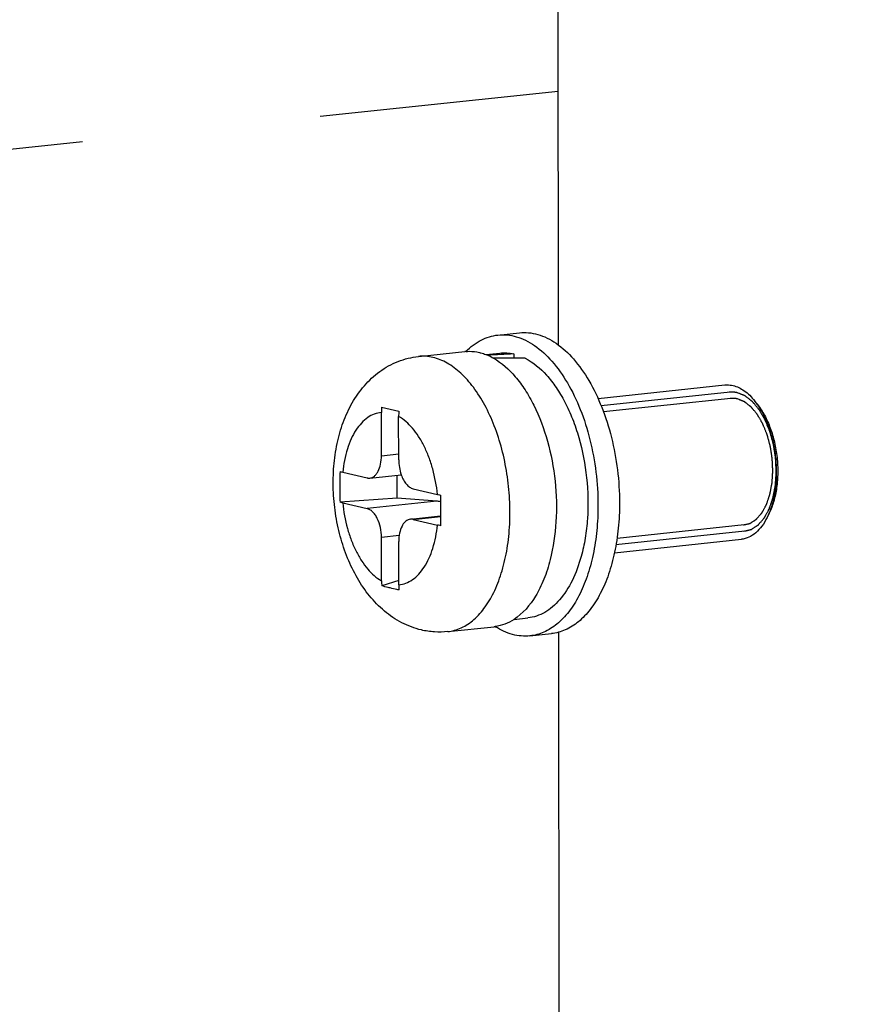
# Model space of a CAD drawing. Header units: millimetres. Extents: x 0 to 2731, y -3524 to -2222.
# Tile 180 of 221: x 1904 to 1920, y -2584 to -2565. Entities that reach past the tile are written whole.
import ezdxf

# ---------------------------------------------------------------- set-up
doc = ezdxf.new("R2010")
doc.units = ezdxf.units.MM
doc.header["$LTSCALE"] = 46.255
doc.linetypes.add('DASHED', pattern=[0.2, 0.1, -0.1])
doc.layers.add('00_COMPONENTS', color=7, linetype='CONTINUOUS')
doc.layers.add('50_ALL_DETAILS', color=7, linetype='CONTINUOUS')

msp = doc.modelspace()

# ---------------------------------------------------------------- linework, layer by layer
at = {"layer": '00_COMPONENTS', "color": 7}
for p, q in [((1914.586, -2571.433), (1914.578, -2562.923)), ((1913.416, -2571.239), (1913.832, -2571.195)), ((1911.88, -2571.654), (1912.777, -2571.558)), ((1913.182, -2571.616), (1913.453, -2571.587)), ((1913.723, -2571.605), (1913.723, -2571.685)), ((1915.352, -2572.466), (1917.806, -2572.205)), ((1918.438, -2572.585), (1918.382, -2572.515)), ((1911.164, -2573.573), (1911.163, -2572.736)), ((1911.167, -2572.635), (1911.332, -2572.674)), ((1911.332, -2572.674), (1911.5, -2572.714)), ((1911.497, -2573.651), (1911.496, -2572.814)), ((1910.415, -2573.891), (1910.886, -2574.002)), ((1910.939, -2574.005), (1911.546, -2573.941)), ((1911.465, -2574.392), (1911.465, -2573.949)), ((1911.776, -2574.21), (1912.247, -2574.321)), ((1911.465, -2574.392), (1910.363, -2574.47)), ((1912.232, -2574.451), (1911.465, -2574.392)), ((1910.415, -2574.484), (1910.887, -2574.594)), ((1911.724, -2574.799), (1912.306, -2574.737)), ((1911.776, -2574.803), (1912.248, -2574.913)), ((1918.661, -2574.685), (1918.622, -2574.765)), ((1911.166, -2575.99), (1911.165, -2575.153)), ((1915.67, -2575.449), (1918.123, -2575.189)), ((1911.5, -2576.069), (1911.499, -2575.231)), ((1911.5, -2575.986), (1911.17, -2576.09)), ((1913.727, -2576.737), (1913.997, -2576.708)), ((1912.445, -2576.974), (1913.343, -2576.878)), ((1914.035, -2577.056), (1914.45, -2577.012)), ((1914.666, -2649.331), (1914.592, -2576.985))]:
    msp.add_line(p, q, dxfattribs=at)
at = {"layer": '00_COMPONENTS', "color": 4}
for p, q in [((1917.905, -2572.346), (1915.414, -2572.611)), ((1917.918, -2572.465), (1915.459, -2572.727)), ((1911.164, -2573.573), (1911.497, -2573.538)), ((1912.232, -2574.451), (1910.887, -2574.594)), ((1911.776, -2574.803), (1912.306, -2574.746)), ((1918.191, -2575.031), (1915.699, -2575.295)), ((1918.178, -2574.911), (1915.719, -2575.172)), ((1911.507, -2575.117), (1911.165, -2575.153))]:
    msp.add_line(p, q, dxfattribs=at)
at = {"layer": '00_COMPONENTS', "color": 7}
for centre, radius, start, end in [((1912.863, -2572.36), 0.806, 94.6824, 96.0705), ((1912.386, -2572.735), 1.223, 175.3432, 180.0511), ((1912.719, -2572.813), 1.223, 175.3432, 180.0511), ((1937.73, -2574.599), 25.424, 179.401, 180.311), ((1933.669, -2574.649), 21.363, 180.2384, 180.7445), ((1917.313, -2574.129), 1.456, 337.5819, 337.8692), ((1912.358, -2575.99), 1.192, 180.045, 184.8355), ((1912.691, -2576.068), 1.192, 180.045, 184.8355), ((1913.258, -2576.077), 0.806, 276.0706, 277.3964), ((1914.133, -2575.681), 1.423, 237.1594, 237.3895)]:
    msp.add_arc(centre, radius, start, end, dxfattribs=at)
for centre, major_axis, ratio, start_param, end_param in [((1913.725, -2574.148), (7.139, 0.309), 0.355602, 1.555747, 1.626502), ((1912.839, -2574.242), (7.139, 0.309), 0.355602, 1.399775, 1.486305), ((1912.232, -2574.945), (0.456, -0.27), 0.911488, 1.922043, 2.066299)]:
    msp.add_ellipse(centre, major_axis=major_axis, ratio=ratio, start_param=start_param, end_param=end_param, dxfattribs=at)
for points, knots in [([(1913.832, -2571.195), (1913.89, -2571.189), (1914.011, -2571.188), (1914.192, -2571.223), (1914.372, -2571.294), (1914.615, -2571.438), (1914.902, -2571.707), (1915.197, -2572.129), (1915.441, -2572.642), (1915.625, -2573.223), (1915.74, -2573.845), (1915.767, -2574.271), (1915.767, -2574.485)], [0, 0, 0, 0, 0.042364, 0.085883, 0.131569, 0.180207, 0.287977, 0.410865, 0.54738, 0.694164, 0.846719, 1, 1, 1, 1]), ([(1912.797, -2571.556), (1912.884, -2571.47), (1913.029, -2571.358), (1913.249, -2571.268), (1913.36, -2571.245), (1913.416, -2571.239)], [0, 0, 0, 0, 0.520595, 0.763195, 1, 1, 1, 1]), ([(1913.416, -2571.239), (1913.475, -2571.233), (1913.595, -2571.232), (1913.776, -2571.268), (1913.956, -2571.338), (1914.199, -2571.482), (1914.487, -2571.751), (1914.781, -2572.173), (1915.026, -2572.686), (1915.21, -2573.267), (1915.324, -2573.889), (1915.351, -2574.315), (1915.351, -2574.529)], [0, 0, 0, 0, 0.042364, 0.085883, 0.131569, 0.180207, 0.287977, 0.410865, 0.54738, 0.694164, 0.846719, 1, 1, 1, 1]), ([(1912.797, -2571.557), (1912.818, -2571.555), (1912.906, -2571.551), (1912.993, -2571.562), (1913.058, -2571.577)], [0, 0, 0, 0, 0.247196, 1, 1, 1, 1]), ([(1913.058, -2571.577), (1913.068, -2571.579), (1913.11, -2571.59), (1913.152, -2571.604), (1913.182, -2571.615)], [0, 0, 0, 0, 0.246421, 1, 1, 1, 1]), ([(1913.453, -2571.587), (1913.497, -2571.582), (1913.588, -2571.581), (1913.678, -2571.594), (1913.723, -2571.605)], [0, 0, 0, 0, 0.495077, 1, 1, 1, 1]), ([(1911.936, -2576.942), (1911.805, -2576.911), (1911.549, -2576.815), (1911.211, -2576.585), (1910.924, -2576.289), (1910.688, -2575.941), (1910.499, -2575.552), (1910.359, -2575.129), (1910.267, -2574.685), (1910.225, -2574.231), (1910.235, -2573.78), (1910.297, -2573.342), (1910.395, -2572.995), (1910.502, -2572.734), (1910.627, -2572.491), (1910.822, -2572.211), (1911.121, -2571.932), (1911.479, -2571.734), (1911.745, -2571.668), (1911.88, -2571.654)], [0, 0, 0, 0, 0.059599, 0.11915, 0.179293, 0.240908, 0.304557, 0.370214, 0.437273, 0.504742, 0.571519, 0.636689, 0.699782, 0.730593, 0.760987, 0.82088, 0.88038, 0.940067, 1, 1, 1, 1]), ([(1913.182, -2571.615), (1913.195, -2571.62), (1913.246, -2571.641), (1913.295, -2571.666), (1913.331, -2571.686)], [0, 0, 0, 0, 0.244825, 1, 1, 1, 1]), ([(1913.331, -2571.686), (1913.492, -2571.777), (1913.712, -2571.977), (1913.951, -2572.303), (1914.059, -2572.496), (1914.11, -2572.598)], [0, 0, 0, 0, 0.455547, 0.717299, 1, 1, 1, 1]), ([(1913.945, -2571.688), (1914.101, -2571.768), (1914.316, -2571.951), (1914.551, -2572.256), (1914.658, -2572.438), (1914.709, -2572.534)], [0, 0, 0, 0, 0.454531, 0.716393, 1, 1, 1, 1]), ([(1917.806, -2572.205), (1917.819, -2572.204), (1917.872, -2572.201), (1917.925, -2572.207), (1917.963, -2572.216)], [0, 0, 0, 0, 0.247354, 1, 1, 1, 1]), ([(1917.963, -2572.216), (1918.001, -2572.224), (1918.077, -2572.252), (1918.185, -2572.317), (1918.289, -2572.405), (1918.352, -2572.476), (1918.382, -2572.515)], [0, 0, 0, 0, 0.221413, 0.459856, 0.718835, 1, 1, 1, 1]), ([(1914.709, -2572.534), (1914.764, -2572.641), (1914.866, -2572.866), (1915.029, -2573.35), (1915.152, -2573.996), (1915.167, -2574.653), (1915.11, -2575.161), (1915.058, -2575.402), (1915.026, -2575.518)], [0, 0, 0, 0, 0.117775, 0.24169, 0.5, 0.75831, 0.882225, 1, 1, 1, 1]), ([(1918.382, -2572.515), (1918.387, -2572.52), (1918.405, -2572.544), (1918.422, -2572.568), (1918.435, -2572.586)], [0, 0, 0, 0, 0.246123, 1, 1, 1, 1]), ([(1914.11, -2572.598), (1914.22, -2572.819), (1914.398, -2573.3), (1914.541, -2574.061), (1914.561, -2574.835), (1914.488, -2575.343), (1914.427, -2575.582)], [0, 0, 0, 0, 0.242241, 0.5, 0.757759, 1, 1, 1, 1]), ([(1918.435, -2572.586), (1918.482, -2572.654), (1918.567, -2572.803), (1918.667, -2573.05), (1918.742, -2573.321), (1918.788, -2573.605), (1918.804, -2573.892), (1918.789, -2574.173), (1918.744, -2574.436), (1918.692, -2574.6), (1918.661, -2574.677)], [0, 0, 0, 0, 0.113607, 0.236606, 0.366336, 0.499593, 0.632906, 0.762801, 0.88606, 1, 1, 1, 1]), ([(1918.438, -2572.585), (1918.488, -2572.649), (1918.581, -2572.795), (1918.69, -2573.041), (1918.769, -2573.315), (1918.818, -2573.606), (1918.832, -2573.901), (1918.811, -2574.186), (1918.757, -2574.449), (1918.697, -2574.611), (1918.661, -2574.685)], [0, 0, 0, 0, 0.111528, 0.234201, 0.364978, 0.5, 0.635023, 0.7658, 0.888472, 1, 1, 1, 1]), ([(1910.939, -2574.005), (1910.954, -2574.003), (1910.987, -2573.995), (1911.031, -2573.967), (1911.07, -2573.925), (1911.116, -2573.85), (1911.154, -2573.731), (1911.164, -2573.628), (1911.164, -2573.573)], [0, 0, 0, 0, 0.090832, 0.187472, 0.29424, 0.413318, 0.687749, 1, 1, 1, 1]), ([(1911.497, -2573.651), (1911.497, -2573.701), (1911.506, -2573.799), (1911.53, -2573.895), (1911.546, -2573.941)], [0, 0, 0, 0, 0.505754, 1, 1, 1, 1]), ([(1910.363, -2573.878), (1910.361, -2573.976), (1910.36, -2574.174), (1910.362, -2574.371), (1910.363, -2574.47)], [0, 0, 0, 0, 0.500239, 1, 1, 1, 1]), ([(1910.363, -2573.878), (1910.367, -2573.879), (1910.384, -2573.884), (1910.401, -2573.888), (1910.415, -2573.891)], [0, 0, 0, 0, 0.235917, 1, 1, 1, 1]), ([(1910.886, -2574.002), (1910.891, -2574.003), (1910.908, -2574.006), (1910.926, -2574.007), (1910.939, -2574.005)], [0, 0, 0, 0, 0.2545, 1, 1, 1, 1]), ([(1911.546, -2573.941), (1911.558, -2573.975), (1911.586, -2574.039), (1911.64, -2574.121), (1911.703, -2574.181), (1911.752, -2574.205), (1911.776, -2574.21)], [0, 0, 0, 0, 0.299398, 0.567591, 0.799959, 1, 1, 1, 1]), ([(1912.247, -2574.321), (1912.252, -2574.322), (1912.272, -2574.327), (1912.292, -2574.331), (1912.307, -2574.334)], [0, 0, 0, 0, 0.238349, 1, 1, 1, 1]), ([(1910.415, -2574.484), (1910.411, -2574.483), (1910.393, -2574.478), (1910.376, -2574.474), (1910.363, -2574.47)], [0, 0, 0, 0, 0.263987, 1, 1, 1, 1]), ([(1911.165, -2575.153), (1911.165, -2575.088), (1911.151, -2574.961), (1911.102, -2574.814), (1911.045, -2574.715), (1910.997, -2574.657), (1910.945, -2574.615), (1910.906, -2574.599), (1910.887, -2574.594)], [0, 0, 0, 0, 0.294945, 0.573854, 0.699077, 0.811711, 0.91141, 1, 1, 1, 1]), ([(1915.351, -2574.529), (1915.351, -2574.693), (1915.336, -2575.013), (1915.267, -2575.476), (1915.152, -2575.901), (1914.996, -2576.275), (1914.801, -2576.588), (1914.573, -2576.83), (1914.355, -2576.97), (1914.173, -2577.034), (1914.081, -2577.051), (1914.035, -2577.056)], [0, 0, 0, 0, 0.15955, 0.31225, 0.455402, 0.586961, 0.705884, 0.812513, 0.909035, 0.9549, 1, 1, 1, 1]), ([(1915.767, -2574.485), (1915.767, -2574.649), (1915.752, -2574.969), (1915.682, -2575.432), (1915.568, -2575.857), (1915.411, -2576.231), (1915.217, -2576.543), (1914.989, -2576.786), (1914.77, -2576.925), (1914.588, -2576.99), (1914.496, -2577.007), (1914.45, -2577.012)], [0, 0, 0, 0, 0.15955, 0.31225, 0.455402, 0.586961, 0.705884, 0.812513, 0.909035, 0.9549, 1, 1, 1, 1]), ([(1911.724, -2574.799), (1911.708, -2574.801), (1911.676, -2574.81), (1911.632, -2574.838), (1911.593, -2574.88), (1911.546, -2574.954), (1911.508, -2575.074), (1911.499, -2575.177), (1911.499, -2575.231)], [0, 0, 0, 0, 0.090832, 0.187472, 0.29424, 0.413318, 0.687749, 1, 1, 1, 1]), ([(1911.776, -2574.803), (1911.772, -2574.802), (1911.755, -2574.798), (1911.737, -2574.798), (1911.724, -2574.799)], [0, 0, 0, 0, 0.2545, 1, 1, 1, 1]), ([(1918.622, -2574.765), (1918.593, -2574.824), (1918.529, -2574.932), (1918.409, -2575.065), (1918.273, -2575.155), (1918.173, -2575.183), (1918.123, -2575.189)], [0, 0, 0, 0, 0.289826, 0.548722, 0.781857, 1, 1, 1, 1]), ([(1918.658, -2574.684), (1918.655, -2574.691), (1918.644, -2574.718), (1918.631, -2574.745), (1918.622, -2574.765)], [0, 0, 0, 0, 0.253896, 1, 1, 1, 1]), ([(1912.308, -2574.926), (1912.303, -2574.925), (1912.282, -2574.921), (1912.262, -2574.917), (1912.248, -2574.913)], [0, 0, 0, 0, 0.261549, 1, 1, 1, 1]), ([(1914.427, -2575.582), (1914.395, -2575.711), (1914.335, -2575.897), (1914.232, -2576.129), (1914.076, -2576.415), (1913.898, -2576.626), (1913.727, -2576.738)], [0, 0, 0, 0, 0.289402, 0.424751, 0.55343, 1, 1, 1, 1]), ([(1915.026, -2575.518), (1914.981, -2575.68), (1914.874, -2575.977), (1914.67, -2576.303), (1914.477, -2576.497), (1914.326, -2576.605), (1914.166, -2576.678), (1914.053, -2576.702), (1913.997, -2576.708)], [0, 0, 0, 0, 0.3024, 0.566338, 0.684481, 0.794666, 0.898925, 1, 1, 1, 1]), ([(1911.335, -2576.13), (1911.321, -2576.126), (1911.266, -2576.113), (1911.211, -2576.1), (1911.17, -2576.09)], [0, 0, 0, 0, 0.251904, 1, 1, 1, 1]), ([(1911.504, -2576.168), (1911.49, -2576.165), (1911.433, -2576.153), (1911.377, -2576.14), (1911.335, -2576.13)], [0, 0, 0, 0, 0.2521, 1, 1, 1, 1]), ([(1913.727, -2576.738), (1913.671, -2576.774), (1913.554, -2576.835), (1913.425, -2576.868), (1913.362, -2576.876)], [0, 0, 0, 0, 0.510093, 1, 1, 1, 1]), ([(1914.035, -2577.056), (1913.979, -2577.062), (1913.866, -2577.063), (1913.634, -2577.022), (1913.469, -2576.945), (1913.366, -2576.879)], [0, 0, 0, 0, 0.236945, 0.479622, 1, 1, 1, 1]), ([(1912.445, -2576.974), (1912.36, -2576.983), (1912.189, -2576.986), (1912.019, -2576.961), (1911.936, -2576.942)], [0, 0, 0, 0, 0.500523, 1, 1, 1, 1])]:
    msp.add_open_spline(points, degree=3, knots=knots, dxfattribs=at)
at = {"layer": '00_COMPONENTS', "color": 4}
for points, knots in [([(1912.16, -2571.672), (1912.114, -2571.661), (1912.02, -2571.647), (1911.926, -2571.649), (1911.88, -2571.654)], [0, 0, 0, 0, 0.504934, 1, 1, 1, 1]), ([(1912.445, -2576.974), (1912.49, -2576.969), (1912.58, -2576.952), (1912.758, -2576.885), (1912.971, -2576.741), (1913.188, -2576.491), (1913.369, -2576.17), (1913.509, -2575.788), (1913.605, -2575.357), (1913.652, -2574.893), (1913.651, -2574.409), (1913.599, -2573.922), (1913.501, -2573.447), (1913.358, -2573.002), (1913.175, -2572.6), (1912.958, -2572.255), (1912.714, -2571.977), (1912.45, -2571.775), (1912.255, -2571.695), (1912.16, -2571.672)], [0, 0, 0, 0, 0.021347, 0.043106, 0.089189, 0.140588, 0.198304, 0.26232, 0.331888, 0.405754, 0.482334, 0.559857, 0.636487, 0.710451, 0.780156, 0.844337, 0.90223, 0.953794, 1, 1, 1, 1]), ([(1918.046, -2572.355), (1918.043, -2572.354), (1918.037, -2572.353), (1918.028, -2572.351), (1918.023, -2572.35), (1918.019, -2572.349), (1918.015, -2572.349), (1918.007, -2572.348), (1918, -2572.347), (1917.995, -2572.346), (1917.992, -2572.346), (1917.986, -2572.345), (1917.979, -2572.345), (1917.973, -2572.344), (1917.968, -2572.344), (1917.963, -2572.344), (1917.957, -2572.344), (1917.95, -2572.344), (1917.944, -2572.343), (1917.941, -2572.343), (1917.936, -2572.344), (1917.929, -2572.344), (1917.922, -2572.344), (1917.917, -2572.345), (1917.914, -2572.345), (1917.908, -2572.346), (1917.9, -2572.346), (1917.894, -2572.347), (1917.89, -2572.347)], [0, 0, 0, 0, 0.0625, 0.125, 0.15625, 0.171875, 0.1875, 0.25, 0.3125, 0.328125, 0.34375, 0.375, 0.4375, 0.46875, 0.5, 0.53125, 0.5625, 0.625, 0.65625, 0.671875, 0.6875, 0.75, 0.8125, 0.828125, 0.84375, 0.875, 0.9375, 1, 1, 1, 1]), ([(1918.174, -2575.032), (1918.185, -2575.029), (1918.202, -2575.025), (1918.224, -2575.02), (1918.241, -2575.015), (1918.257, -2575.011), (1918.271, -2575.008), (1918.282, -2575.005), (1918.29, -2575.003), (1918.297, -2575.001), (1918.303, -2575), (1918.306, -2574.999), (1918.309, -2574.999), (1918.311, -2574.998), (1918.313, -2574.998), (1918.314, -2574.997), (1918.315, -2574.997), (1918.316, -2574.997), (1918.316, -2574.996), (1918.317, -2574.996), (1918.32, -2574.994), (1918.323, -2574.992), (1918.327, -2574.99), (1918.332, -2574.986), (1918.338, -2574.982), (1918.346, -2574.977), (1918.357, -2574.97), (1918.37, -2574.962), (1918.385, -2574.951), (1918.398, -2574.943), (1918.409, -2574.936), (1918.417, -2574.931), (1918.424, -2574.926), (1918.431, -2574.922), (1918.436, -2574.918), (1918.44, -2574.916), (1918.443, -2574.914), (1918.446, -2574.912), (1918.447, -2574.911), (1918.448, -2574.91), (1918.449, -2574.91), (1918.449, -2574.91), (1918.45, -2574.909), (1918.451, -2574.908), (1918.452, -2574.906), (1918.456, -2574.902), (1918.462, -2574.895), (1918.469, -2574.887), (1918.478, -2574.877), (1918.489, -2574.864), (1918.503, -2574.848), (1918.517, -2574.832), (1918.531, -2574.816), (1918.542, -2574.803), (1918.55, -2574.794), (1918.555, -2574.788), (1918.558, -2574.784), (1918.561, -2574.781), (1918.563, -2574.778), (1918.565, -2574.776), (1918.566, -2574.775), (1918.567, -2574.773), (1918.568, -2574.771), (1918.569, -2574.769), (1918.572, -2574.764), (1918.577, -2574.756), (1918.582, -2574.746), (1918.588, -2574.735), (1918.595, -2574.721), (1918.605, -2574.704), (1918.616, -2574.683), (1918.628, -2574.662), (1918.637, -2574.645), (1918.645, -2574.631), (1918.649, -2574.622), (1918.653, -2574.615), (1918.656, -2574.61), (1918.658, -2574.606), (1918.66, -2574.602), (1918.662, -2574.6), (1918.662, -2574.598), (1918.663, -2574.597), (1918.664, -2574.596), (1918.664, -2574.594), (1918.665, -2574.591), (1918.667, -2574.587), (1918.668, -2574.582), (1918.671, -2574.574), (1918.675, -2574.563), (1918.68, -2574.547), (1918.687, -2574.526), (1918.696, -2574.502), (1918.704, -2574.477), (1918.713, -2574.453), (1918.72, -2574.432), (1918.724, -2574.418), (1918.727, -2574.41), (1918.729, -2574.404), (1918.731, -2574.397), (1918.733, -2574.393), (1918.734, -2574.39), (1918.735, -2574.388), (1918.735, -2574.387), (1918.735, -2574.386), (1918.736, -2574.384), (1918.736, -2574.381), (1918.737, -2574.377), (1918.738, -2574.371), (1918.74, -2574.361), (1918.742, -2574.349), (1918.745, -2574.335), (1918.748, -2574.317), (1918.753, -2574.293), (1918.758, -2574.265), (1918.764, -2574.237), (1918.768, -2574.213), (1918.772, -2574.194), (1918.775, -2574.18), (1918.777, -2574.168), (1918.779, -2574.159), (1918.78, -2574.152), (1918.781, -2574.146), (1918.781, -2574.141), (1918.782, -2574.136), (1918.782, -2574.13), (1918.783, -2574.119), (1918.784, -2574.107), (1918.785, -2574.087), (1918.787, -2574.061), (1918.789, -2574.031), (1918.791, -2574.001), (1918.793, -2573.97), (1918.794, -2573.945), (1918.796, -2573.925), (1918.797, -2573.912), (1918.797, -2573.902), (1918.798, -2573.896), (1918.798, -2573.891), (1918.798, -2573.887), (1918.798, -2573.885), (1918.798, -2573.882), (1918.798, -2573.878), (1918.797, -2573.871), (1918.797, -2573.861), (1918.796, -2573.848), (1918.796, -2573.832), (1918.795, -2573.811), (1918.793, -2573.785), (1918.792, -2573.754), (1918.79, -2573.723), (1918.789, -2573.697), (1918.788, -2573.676), (1918.788, -2573.66), (1918.787, -2573.647), (1918.786, -2573.637), (1918.786, -2573.63), (1918.786, -2573.626), (1918.786, -2573.623), (1918.786, -2573.62), (1918.785, -2573.617), (1918.784, -2573.612), (1918.783, -2573.606), (1918.782, -2573.595), (1918.78, -2573.582), (1918.776, -2573.562), (1918.772, -2573.536), (1918.767, -2573.505), (1918.763, -2573.474), (1918.758, -2573.443), (1918.753, -2573.412), (1918.749, -2573.389), (1918.747, -2573.373), (1918.746, -2573.367), (1918.745, -2573.362), (1918.744, -2573.357), (1918.742, -2573.351), (1918.741, -2573.343), (1918.738, -2573.334), (1918.735, -2573.322), (1918.731, -2573.307), (1918.725, -2573.288), (1918.719, -2573.264), (1918.711, -2573.235), (1918.703, -2573.206), (1918.696, -2573.182), (1918.691, -2573.163), (1918.687, -2573.148), (1918.684, -2573.136), (1918.681, -2573.126), (1918.679, -2573.12), (1918.678, -2573.116), (1918.677, -2573.113), (1918.677, -2573.11), (1918.676, -2573.108), (1918.674, -2573.104), (1918.672, -2573.098), (1918.668, -2573.09), (1918.664, -2573.078), (1918.656, -2573.061), (1918.647, -2573.038), (1918.636, -2573.011), (1918.625, -2572.985), (1918.614, -2572.958), (1918.605, -2572.936), (1918.598, -2572.918), (1918.593, -2572.907), (1918.59, -2572.898), (1918.587, -2572.892), (1918.586, -2572.888), (1918.585, -2572.885), (1918.584, -2572.883), (1918.583, -2572.881), (1918.582, -2572.879), (1918.581, -2572.878), (1918.58, -2572.875), (1918.577, -2572.871), (1918.575, -2572.866), (1918.571, -2572.861), (1918.567, -2572.853), (1918.561, -2572.843), (1918.552, -2572.828), (1918.541, -2572.809), (1918.528, -2572.786), (1918.514, -2572.763), (1918.503, -2572.744), (1918.494, -2572.728), (1918.487, -2572.717), (1918.481, -2572.705), (1918.476, -2572.697), (1918.472, -2572.691), (1918.471, -2572.688), (1918.47, -2572.686), (1918.469, -2572.684), (1918.467, -2572.683), (1918.465, -2572.68), (1918.462, -2572.677), (1918.459, -2572.673), (1918.455, -2572.669), (1918.45, -2572.663), (1918.441, -2572.652), (1918.429, -2572.637), (1918.413, -2572.618), (1918.398, -2572.6), (1918.382, -2572.581), (1918.37, -2572.566), (1918.359, -2572.554), (1918.352, -2572.544), (1918.345, -2572.537), (1918.341, -2572.531), (1918.339, -2572.529), (1918.338, -2572.528), (1918.337, -2572.527), (1918.337, -2572.527), (1918.336, -2572.526), (1918.334, -2572.525), (1918.331, -2572.523), (1918.328, -2572.52), (1918.324, -2572.517), (1918.318, -2572.512), (1918.311, -2572.507), (1918.303, -2572.5), (1918.294, -2572.494), (1918.283, -2572.485), (1918.269, -2572.474), (1918.253, -2572.461), (1918.239, -2572.45), (1918.228, -2572.442), (1918.219, -2572.435), (1918.212, -2572.43), (1918.207, -2572.425), (1918.203, -2572.422), (1918.199, -2572.419), (1918.197, -2572.417), (1918.195, -2572.417), (1918.195, -2572.416), (1918.194, -2572.416), (1918.193, -2572.415), (1918.192, -2572.415), (1918.19, -2572.414), (1918.188, -2572.413), (1918.185, -2572.412), (1918.181, -2572.41), (1918.175, -2572.408), (1918.168, -2572.405), (1918.159, -2572.401), (1918.148, -2572.397), (1918.133, -2572.391), (1918.116, -2572.384), (1918.099, -2572.376), (1918.075, -2572.367), (1918.058, -2572.36), (1918.046, -2572.355)], [0, 0, 0, 0, 0.015625, 0.023438, 0.03125, 0.039062, 0.046875, 0.050781, 0.054688, 0.058594, 0.060547, 0.0625, 0.063477, 0.064453, 0.06543, 0.065918, 0.066406, 0.06665, 0.066895, 0.067383, 0.068359, 0.070312, 0.072266, 0.074219, 0.078125, 0.082031, 0.085938, 0.09375, 0.101562, 0.109375, 0.113281, 0.117188, 0.121094, 0.125, 0.126953, 0.128906, 0.130859, 0.131836, 0.132812, 0.133057, 0.133301, 0.133545, 0.133789, 0.134277, 0.134766, 0.136719, 0.140625, 0.144531, 0.148438, 0.15625, 0.164062, 0.171875, 0.179688, 0.1875, 0.191406, 0.193359, 0.195312, 0.197266, 0.198242, 0.199219, 0.200195, 0.200684, 0.201172, 0.202148, 0.203125, 0.207031, 0.210938, 0.214844, 0.21875, 0.226562, 0.234375, 0.242188, 0.25, 0.253906, 0.257812, 0.259766, 0.261719, 0.263672, 0.264648, 0.265625, 0.266113, 0.266602, 0.26709, 0.267578, 0.268555, 0.269531, 0.271484, 0.273438, 0.277344, 0.28125, 0.289062, 0.296875, 0.304688, 0.3125, 0.320312, 0.324219, 0.326172, 0.328125, 0.330078, 0.332031, 0.33252, 0.333008, 0.333252, 0.333496, 0.333984, 0.334961, 0.335938, 0.337891, 0.339844, 0.34375, 0.347656, 0.351562, 0.359375, 0.367188, 0.375, 0.382812, 0.386719, 0.390625, 0.394531, 0.396484, 0.398438, 0.400391, 0.401367, 0.402344, 0.404297, 0.40625, 0.410156, 0.414062, 0.421875, 0.429688, 0.4375, 0.445312, 0.453125, 0.457031, 0.460938, 0.462891, 0.464844, 0.46582, 0.466797, 0.467285, 0.467773, 0.46875, 0.470703, 0.472656, 0.476562, 0.480469, 0.484375, 0.492188, 0.5, 0.507812, 0.515625, 0.519531, 0.523438, 0.527344, 0.529297, 0.53125, 0.532227, 0.532715, 0.533203, 0.53418, 0.535156, 0.537109, 0.539062, 0.542969, 0.546875, 0.554688, 0.5625, 0.570312, 0.578125, 0.585938, 0.59375, 0.595703, 0.597656, 0.598633, 0.599609, 0.601562, 0.603516, 0.605469, 0.609375, 0.613281, 0.617188, 0.625, 0.632812, 0.640625, 0.648438, 0.652344, 0.65625, 0.660156, 0.662109, 0.664062, 0.665039, 0.666016, 0.666504, 0.666992, 0.667969, 0.669922, 0.671875, 0.675781, 0.679688, 0.6875, 0.695312, 0.703125, 0.710938, 0.71875, 0.722656, 0.726562, 0.728516, 0.730469, 0.731445, 0.732422, 0.73291, 0.733398, 0.733887, 0.734375, 0.735352, 0.736328, 0.738281, 0.740234, 0.742188, 0.746094, 0.75, 0.757812, 0.765625, 0.773438, 0.78125, 0.785156, 0.789062, 0.792969, 0.796875, 0.797852, 0.798828, 0.799316, 0.799805, 0.800781, 0.801758, 0.802734, 0.804688, 0.806641, 0.808594, 0.8125, 0.820312, 0.828125, 0.835938, 0.84375, 0.851562, 0.855469, 0.859375, 0.863281, 0.865234, 0.866211, 0.866455, 0.866699, 0.866943, 0.867188, 0.868164, 0.869141, 0.871094, 0.873047, 0.875, 0.878906, 0.882812, 0.886719, 0.890625, 0.898438, 0.90625, 0.914062, 0.917969, 0.921875, 0.925781, 0.927734, 0.929688, 0.931641, 0.932617, 0.933105, 0.93335, 0.933594, 0.934082, 0.93457, 0.935547, 0.936523, 0.9375, 0.939453, 0.941406, 0.945312, 0.949219, 0.953125, 0.960938, 0.96875, 0.976562, 0.984375, 1, 1, 1, 1]), ([(1918.047, -2572.474), (1918.044, -2572.473), (1918.038, -2572.472), (1918.03, -2572.471), (1918.025, -2572.47), (1918.022, -2572.469), (1918.018, -2572.468), (1918.011, -2572.467), (1918.004, -2572.466), (1918, -2572.466), (1917.997, -2572.466), (1917.991, -2572.465), (1917.986, -2572.465), (1917.98, -2572.464), (1917.975, -2572.464), (1917.971, -2572.464), (1917.965, -2572.464), (1917.959, -2572.464), (1917.954, -2572.463), (1917.951, -2572.463), (1917.946, -2572.464), (1917.94, -2572.464), (1917.933, -2572.464), (1917.929, -2572.464), (1917.926, -2572.465), (1917.921, -2572.465), (1917.913, -2572.466), (1917.907, -2572.467), (1917.904, -2572.467)], [0, 0, 0, 0, 0.0625, 0.125, 0.15625, 0.171875, 0.1875, 0.25, 0.3125, 0.328125, 0.34375, 0.375, 0.4375, 0.46875, 0.5, 0.53125, 0.5625, 0.625, 0.65625, 0.671875, 0.6875, 0.75, 0.8125, 0.828125, 0.84375, 0.875, 0.9375, 1, 1, 1, 1]), ([(1918.163, -2574.912), (1918.173, -2574.909), (1918.188, -2574.906), (1918.208, -2574.901), (1918.223, -2574.897), (1918.238, -2574.893), (1918.251, -2574.89), (1918.261, -2574.888), (1918.269, -2574.886), (1918.275, -2574.884), (1918.28, -2574.883), (1918.284, -2574.882), (1918.287, -2574.881), (1918.289, -2574.881), (1918.29, -2574.88), (1918.291, -2574.88), (1918.292, -2574.88), (1918.292, -2574.88), (1918.293, -2574.879), (1918.295, -2574.878), (1918.298, -2574.876), (1918.302, -2574.873), (1918.307, -2574.87), (1918.313, -2574.866), (1918.32, -2574.862), (1918.329, -2574.856), (1918.341, -2574.848), (1918.355, -2574.839), (1918.367, -2574.831), (1918.377, -2574.825), (1918.384, -2574.82), (1918.391, -2574.815), (1918.397, -2574.812), (1918.401, -2574.808), (1918.405, -2574.806), (1918.408, -2574.804), (1918.41, -2574.803), (1918.412, -2574.802), (1918.413, -2574.801), (1918.413, -2574.801), (1918.413, -2574.801), (1918.414, -2574.8), (1918.416, -2574.798), (1918.42, -2574.793), (1918.425, -2574.787), (1918.431, -2574.78), (1918.439, -2574.771), (1918.45, -2574.759), (1918.462, -2574.744), (1918.475, -2574.73), (1918.487, -2574.715), (1918.498, -2574.703), (1918.505, -2574.695), (1918.509, -2574.69), (1918.512, -2574.687), (1918.515, -2574.684), (1918.517, -2574.681), (1918.519, -2574.679), (1918.52, -2574.678), (1918.521, -2574.676), (1918.522, -2574.675), (1918.523, -2574.673), (1918.525, -2574.668), (1918.529, -2574.661), (1918.535, -2574.651), (1918.54, -2574.642), (1918.547, -2574.629), (1918.555, -2574.613), (1918.566, -2574.594), (1918.576, -2574.575), (1918.585, -2574.559), (1918.591, -2574.547), (1918.596, -2574.539), (1918.599, -2574.533), (1918.602, -2574.528), (1918.604, -2574.524), (1918.606, -2574.521), (1918.607, -2574.519), (1918.608, -2574.517), (1918.608, -2574.516), (1918.609, -2574.515), (1918.609, -2574.513), (1918.61, -2574.51), (1918.612, -2574.505), (1918.615, -2574.496), (1918.619, -2574.485), (1918.624, -2574.47), (1918.63, -2574.452), (1918.638, -2574.429), (1918.646, -2574.407), (1918.653, -2574.384), (1918.66, -2574.366), (1918.664, -2574.353), (1918.667, -2574.345), (1918.669, -2574.34), (1918.67, -2574.334), (1918.672, -2574.33), (1918.673, -2574.327), (1918.673, -2574.326), (1918.674, -2574.324), (1918.674, -2574.322), (1918.675, -2574.319), (1918.675, -2574.315), (1918.676, -2574.31), (1918.678, -2574.301), (1918.68, -2574.29), (1918.683, -2574.278), (1918.686, -2574.26), (1918.69, -2574.239), (1918.695, -2574.213), (1918.7, -2574.188), (1918.704, -2574.166), (1918.707, -2574.149), (1918.71, -2574.136), (1918.712, -2574.126), (1918.713, -2574.117), (1918.715, -2574.111), (1918.716, -2574.105), (1918.716, -2574.101), (1918.716, -2574.096), (1918.717, -2574.09), (1918.717, -2574.076), (1918.719, -2574.056), (1918.721, -2574.028), (1918.723, -2574), (1918.724, -2573.973), (1918.726, -2573.945), (1918.728, -2573.922), (1918.729, -2573.904), (1918.73, -2573.892), (1918.73, -2573.883), (1918.731, -2573.877), (1918.731, -2573.873), (1918.731, -2573.87), (1918.731, -2573.867), (1918.731, -2573.865), (1918.731, -2573.861), (1918.73, -2573.855), (1918.73, -2573.845), (1918.729, -2573.833), (1918.729, -2573.819), (1918.728, -2573.8), (1918.727, -2573.777), (1918.725, -2573.748), (1918.724, -2573.72), (1918.723, -2573.696), (1918.722, -2573.677), (1918.721, -2573.663), (1918.721, -2573.651), (1918.72, -2573.641), (1918.72, -2573.635), (1918.72, -2573.631), (1918.72, -2573.629), (1918.72, -2573.626), (1918.719, -2573.624), (1918.719, -2573.619), (1918.718, -2573.613), (1918.716, -2573.604), (1918.714, -2573.592), (1918.711, -2573.573), (1918.708, -2573.55), (1918.703, -2573.521), (1918.699, -2573.493), (1918.694, -2573.465), (1918.69, -2573.437), (1918.687, -2573.416), (1918.684, -2573.402), (1918.683, -2573.396), (1918.683, -2573.391), (1918.682, -2573.386), (1918.68, -2573.381), (1918.679, -2573.374), (1918.676, -2573.365), (1918.673, -2573.354), (1918.67, -2573.341), (1918.665, -2573.324), (1918.659, -2573.302), (1918.652, -2573.275), (1918.644, -2573.249), (1918.638, -2573.227), (1918.634, -2573.21), (1918.63, -2573.196), (1918.627, -2573.185), (1918.625, -2573.177), (1918.623, -2573.171), (1918.622, -2573.167), (1918.621, -2573.164), (1918.62, -2573.162), (1918.62, -2573.16), (1918.618, -2573.156), (1918.616, -2573.151), (1918.613, -2573.143), (1918.609, -2573.133), (1918.602, -2573.117), (1918.594, -2573.096), (1918.584, -2573.072), (1918.574, -2573.047), (1918.564, -2573.023), (1918.556, -2573.003), (1918.549, -2572.986), (1918.544, -2572.974), (1918.54, -2572.965), (1918.538, -2572.959), (1918.537, -2572.956), (1918.536, -2572.954), (1918.535, -2572.953), (1918.534, -2572.952), (1918.533, -2572.95), (1918.532, -2572.948), (1918.53, -2572.944), (1918.527, -2572.94), (1918.524, -2572.935), (1918.52, -2572.928), (1918.515, -2572.919), (1918.507, -2572.905), (1918.497, -2572.887), (1918.485, -2572.866), (1918.472, -2572.845), (1918.462, -2572.828), (1918.454, -2572.814), (1918.448, -2572.803), (1918.442, -2572.793), (1918.437, -2572.785), (1918.434, -2572.78), (1918.433, -2572.778), (1918.432, -2572.776), (1918.431, -2572.774), (1918.43, -2572.772), (1918.428, -2572.77), (1918.425, -2572.767), (1918.423, -2572.764), (1918.419, -2572.76), (1918.414, -2572.754), (1918.406, -2572.744), (1918.395, -2572.73), (1918.381, -2572.714), (1918.367, -2572.697), (1918.353, -2572.68), (1918.341, -2572.666), (1918.332, -2572.655), (1918.325, -2572.647), (1918.319, -2572.64), (1918.315, -2572.635), (1918.313, -2572.632), (1918.311, -2572.631), (1918.31, -2572.63), (1918.309, -2572.629), (1918.306, -2572.627), (1918.303, -2572.624), (1918.299, -2572.621), (1918.294, -2572.617), (1918.288, -2572.612), (1918.28, -2572.606), (1918.272, -2572.6), (1918.262, -2572.593), (1918.25, -2572.583), (1918.234, -2572.571), (1918.222, -2572.561), (1918.212, -2572.553), (1918.204, -2572.547), (1918.198, -2572.542), (1918.193, -2572.538), (1918.189, -2572.535), (1918.186, -2572.533), (1918.183, -2572.531), (1918.181, -2572.529), (1918.18, -2572.529), (1918.179, -2572.528), (1918.177, -2572.527), (1918.173, -2572.526), (1918.169, -2572.524), (1918.164, -2572.522), (1918.157, -2572.52), (1918.149, -2572.516), (1918.139, -2572.512), (1918.126, -2572.507), (1918.11, -2572.5), (1918.094, -2572.493), (1918.073, -2572.485), (1918.057, -2572.478), (1918.047, -2572.474)], [0, 0, 0, 0, 0.015625, 0.023438, 0.03125, 0.039062, 0.046875, 0.050781, 0.054688, 0.058594, 0.060547, 0.0625, 0.064453, 0.06543, 0.065918, 0.066406, 0.06665, 0.066895, 0.067383, 0.068359, 0.070312, 0.072266, 0.074219, 0.078125, 0.082031, 0.085938, 0.09375, 0.101562, 0.109375, 0.113281, 0.117188, 0.121094, 0.125, 0.126953, 0.128906, 0.130859, 0.131836, 0.132812, 0.133057, 0.133301, 0.133545, 0.133789, 0.134766, 0.136719, 0.140625, 0.144531, 0.148438, 0.15625, 0.164062, 0.171875, 0.179688, 0.1875, 0.191406, 0.193359, 0.195312, 0.197266, 0.198242, 0.199219, 0.200195, 0.200684, 0.201172, 0.202148, 0.203125, 0.207031, 0.210938, 0.214844, 0.21875, 0.226562, 0.234375, 0.242188, 0.25, 0.253906, 0.257812, 0.259766, 0.261719, 0.263672, 0.264648, 0.265625, 0.266113, 0.266602, 0.26709, 0.267578, 0.268555, 0.269531, 0.273438, 0.277344, 0.28125, 0.289062, 0.296875, 0.304688, 0.3125, 0.320312, 0.324219, 0.326172, 0.328125, 0.330078, 0.332031, 0.33252, 0.333008, 0.333496, 0.333984, 0.334961, 0.335938, 0.337891, 0.339844, 0.34375, 0.347656, 0.351562, 0.359375, 0.367188, 0.375, 0.382812, 0.386719, 0.390625, 0.394531, 0.396484, 0.398438, 0.400391, 0.401367, 0.402344, 0.404297, 0.40625, 0.414062, 0.421875, 0.429688, 0.4375, 0.445312, 0.453125, 0.457031, 0.460938, 0.462891, 0.464844, 0.46582, 0.466797, 0.467285, 0.467773, 0.46875, 0.470703, 0.472656, 0.476562, 0.480469, 0.484375, 0.492188, 0.5, 0.507812, 0.515625, 0.519531, 0.523438, 0.527344, 0.529297, 0.53125, 0.532227, 0.532715, 0.533203, 0.53418, 0.535156, 0.537109, 0.539062, 0.542969, 0.546875, 0.554688, 0.5625, 0.570312, 0.578125, 0.585938, 0.59375, 0.595703, 0.597656, 0.598633, 0.599609, 0.601562, 0.603516, 0.605469, 0.609375, 0.613281, 0.617188, 0.625, 0.632812, 0.640625, 0.648438, 0.652344, 0.65625, 0.660156, 0.662109, 0.664062, 0.665039, 0.666016, 0.666504, 0.666992, 0.667969, 0.669922, 0.671875, 0.675781, 0.679688, 0.6875, 0.695312, 0.703125, 0.710938, 0.71875, 0.722656, 0.726562, 0.730469, 0.731445, 0.732422, 0.73291, 0.733398, 0.733887, 0.734375, 0.735352, 0.736328, 0.738281, 0.740234, 0.742188, 0.746094, 0.75, 0.757812, 0.765625, 0.773438, 0.78125, 0.785156, 0.789062, 0.792969, 0.796875, 0.797852, 0.798828, 0.799316, 0.799805, 0.800781, 0.801758, 0.802734, 0.804688, 0.806641, 0.808594, 0.8125, 0.820312, 0.828125, 0.835938, 0.84375, 0.851562, 0.855469, 0.859375, 0.863281, 0.865234, 0.866211, 0.866699, 0.867188, 0.868164, 0.869141, 0.871094, 0.873047, 0.875, 0.878906, 0.882812, 0.886719, 0.890625, 0.898438, 0.90625, 0.914062, 0.917969, 0.921875, 0.925781, 0.927734, 0.929688, 0.931641, 0.932617, 0.933594, 0.934082, 0.93457, 0.935547, 0.9375, 0.939453, 0.941406, 0.945312, 0.949219, 0.953125, 0.960938, 0.96875, 0.976562, 0.984375, 1, 1, 1, 1]), ([(1911.163, -2572.736), (1911.116, -2572.74), (1911.022, -2572.762), (1910.891, -2572.833), (1910.771, -2572.941), (1910.664, -2573.08), (1910.574, -2573.25), (1910.473, -2573.518), (1910.431, -2573.739), (1910.415, -2573.891)], [0, 0, 0, 0, 0.094515, 0.193504, 0.300791, 0.41874, 0.548299, 0.68926, 1, 1, 1, 1]), ([(1912.247, -2574.321), (1912.23, -2574.155), (1912.185, -2573.909), (1912.085, -2573.6), (1911.994, -2573.39), (1911.888, -2573.201), (1911.737, -2572.996), (1911.598, -2572.871), (1911.496, -2572.814)], [0, 0, 0, 0, 0.288623, 0.427593, 0.560165, 0.684649, 0.799823, 1, 1, 1, 1]), ([(1910.415, -2574.484), (1910.432, -2574.65), (1910.477, -2574.895), (1910.577, -2575.204), (1910.668, -2575.415), (1910.775, -2575.603), (1910.925, -2575.808), (1911.065, -2575.934), (1911.166, -2575.99)], [0, 0, 0, 0, 0.288623, 0.427593, 0.560165, 0.684649, 0.799823, 1, 1, 1, 1]), ([(1911.5, -2576.069), (1911.546, -2576.065), (1911.64, -2576.043), (1911.772, -2575.971), (1911.892, -2575.864), (1911.998, -2575.724), (1912.089, -2575.555), (1912.19, -2575.286), (1912.232, -2575.066), (1912.248, -2574.913)], [0, 0, 0, 0, 0.094515, 0.193504, 0.300791, 0.41874, 0.548299, 0.68926, 1, 1, 1, 1])]:
    msp.add_open_spline(points, degree=3, knots=knots, dxfattribs=at)
at = {"layer": '50_ALL_DETAILS', "color": 7, "linetype": 'DASHED'}
for p, q in [((1914.581, -2566.529), (1896.595, -2568.432)), ((1946.399, -2570.935), (1918.864, -2573.848))]:
    msp.add_line(p, q, dxfattribs=at)

doc.saveas('drawing.dxf')
